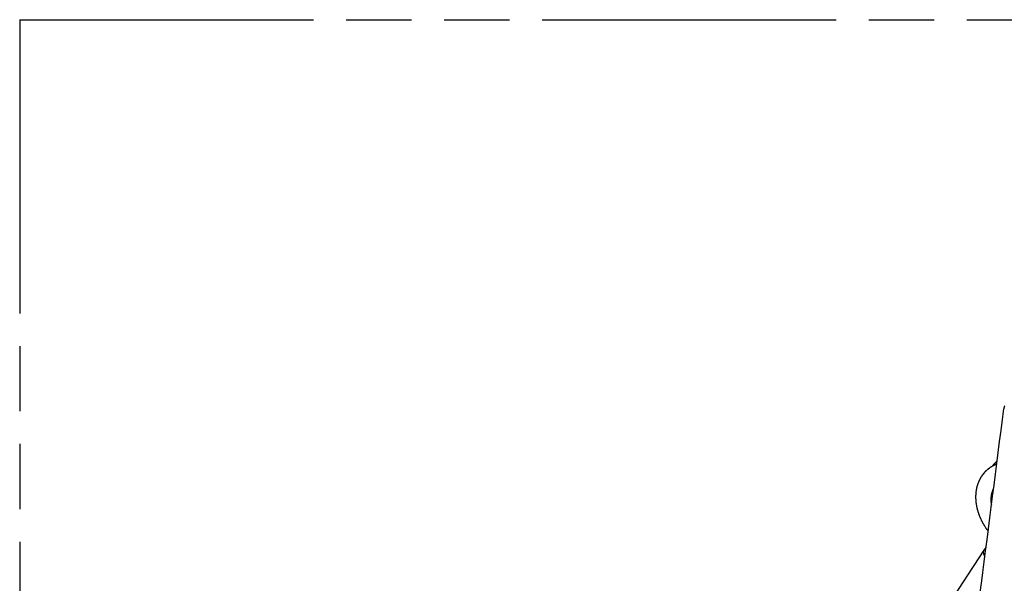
# Model space of a CAD drawing. Header units: millimetres. Extents: x 0 to 210, y 0 to 297.
# Tile 59 of 88: x 50 to 79, y 241 to 258. Entities that reach past the tile are written whole.
import ezdxf

# ---------------------------------------------------------------- set-up
doc = ezdxf.new("R2010")
doc.units = ezdxf.units.MM
doc.header["$LTSCALE"] = 19.36
doc.linetypes.add('PHANTOM', pattern=[0.8, 0.45, -0.05, 0.1, -0.05, 0.1, -0.05])
doc.layers.get('0').update_dxf_attribs({"linetype": 'CONTINUOUS'})
doc.layers.add('DEFAULT_3', color=7, linetype='PHANTOM')

msp = doc.modelspace()

# ---------------------------------------------------------------- linework, layer by layer
at = {"color": 7, "linetype": 'Continuous'}
for p, q in [((78.4622, 243.5369), (78.4621, 243.5256)), ((78.4621, 243.5256), (78.4621, 243.5144)), ((78.4621, 243.5144), (78.4623, 243.5031)), ((78.4623, 243.5481), (78.4622, 243.5369)), ((78.4625, 243.5593), (78.4623, 243.5481)), ((78.4623, 243.5031), (78.4625, 243.4918)), ((78.4629, 243.5704), (78.4625, 243.5593)), ((78.4625, 243.4918), (78.4628, 243.4805)), ((78.4628, 243.4805), (78.4633, 243.4692)), ((78.4633, 243.4692), (78.4638, 243.4578)), ((78.4638, 243.4578), (78.4644, 243.4465)), ((78.4644, 243.4465), (78.4651, 243.4351)), ((78.4651, 243.4351), (78.4659, 243.4236)), ((78.4659, 243.4236), (78.4668, 243.4122)), ((78.4668, 243.4122), (78.4679, 243.4006)), ((78.4679, 243.4006), (78.469, 243.3891)), ((78.469, 243.3891), (78.4702, 243.3775)), ((78.4702, 243.3775), (78.4715, 243.366)), ((78.4715, 243.366), (78.4729, 243.3544)), ((78.4729, 243.3544), (78.4744, 243.3427)), ((78.4744, 243.3427), (78.476, 243.3311)), ((78.476, 243.3311), (78.4776, 243.3194)), ((78.4776, 243.3194), (78.4794, 243.3078)), ((78.4794, 243.3078), (78.4813, 243.2961)), ((78.4813, 243.2961), (78.4833, 243.2844)), ((78.4833, 243.2844), (78.4854, 243.2727)), ((78.4854, 243.2727), (78.4875, 243.261)), ((78.4875, 243.261), (78.4898, 243.2493)), ((78.4898, 243.2493), (78.4922, 243.2376)), ((78.4922, 243.2376), (78.4946, 243.2259)), ((78.4946, 243.2259), (78.4972, 243.2142)), ((78.4972, 243.2142), (78.4998, 243.2025)), ((78.4998, 243.2025), (78.5025, 243.1908)), ((78.5025, 243.1908), (78.5054, 243.1791)), ((78.5054, 243.1791), (78.5083, 243.1675)), ((78.5083, 243.1675), (78.5113, 243.1558)), ((78.5113, 243.1558), (78.5144, 243.1441)), ((78.5144, 243.1441), (78.5176, 243.1325)), ((78.5176, 243.1325), (78.5209, 243.1208)), ((78.5209, 243.1208), (78.5242, 243.1092)), ((78.5242, 243.1092), (78.5277, 243.0976)), ((78.5277, 243.0976), (78.5313, 243.086)), ((78.5313, 243.086), (78.5349, 243.0743)), ((78.5349, 243.0743), (78.5387, 243.0627)), ((78.5387, 243.0627), (78.5425, 243.0511)), ((78.5425, 243.0511), (78.5464, 243.0394)), ((78.5464, 243.0394), (78.5504, 243.0278)), ((78.5504, 243.0278), (78.5546, 243.0162)), ((78.5546, 243.0162), (78.5588, 243.0046)), ((78.5588, 243.0046), (78.5631, 242.993)), ((78.5631, 242.993), (78.5674, 242.9815)), ((78.5674, 242.9815), (78.5719, 242.9699)), ((78.5719, 242.9699), (78.5765, 242.9584)), ((78.5765, 242.9584), (78.5811, 242.9469)), ((78.5811, 242.9469), (78.5858, 242.9353)), ((78.5931, 242.9181), (78.5981, 242.9067)), ((78.5981, 242.9067), (78.6031, 242.8952)), ((78.6031, 242.8952), (78.6082, 242.8838)), ((78.6082, 242.8838), (78.6134, 242.8724)), ((78.6134, 242.8724), (78.6187, 242.8611)), ((78.6187, 242.8611), (78.6241, 242.8497)), ((78.6241, 242.8497), (78.6295, 242.8384)), ((78.6295, 242.8384), (78.635, 242.8272)), ((78.635, 242.8272), (78.6406, 242.8159)), ((78.6406, 242.8159), (78.6463, 242.8047)), ((78.6463, 242.8047), (78.6521, 242.7935)), ((78.6521, 242.7935), (78.6579, 242.7824)), ((78.6579, 242.7824), (78.6639, 242.7713)), ((78.6639, 242.7713), (78.6699, 242.7602)), ((78.6699, 242.7602), (78.676, 242.7491)), ((78.676, 242.7491), (78.6822, 242.738)), ((78.6822, 242.738), (78.6885, 242.7269)), ((78.6885, 242.7269), (78.6948, 242.7159)), ((78.6948, 242.7159), (78.7013, 242.7049)), ((78.7111, 242.6884), (78.7178, 242.6775)), ((78.7178, 242.6775), (78.7245, 242.6666)), ((78.7245, 242.6666), (78.7313, 242.6557)), ((78.7313, 242.6557), (78.7382, 242.6448)), ((78.7382, 242.6448), (78.7452, 242.634)), ((78.7452, 242.634), (78.7522, 242.6233)), ((78.7522, 242.6233), (78.7594, 242.6125)), ((78.7594, 242.6125), (78.7666, 242.6018)), ((78.7666, 242.6018), (78.7739, 242.5912)), ((78.7739, 242.5912), (78.7812, 242.5805)), ((78.7812, 242.5805), (78.7886, 242.57)), ((78.7886, 242.57), (78.7961, 242.5594)), ((78.7961, 242.5594), (78.8037, 242.5489)), ((78.8037, 242.5489), (78.8113, 242.5385)), ((78.8113, 242.5385), (78.819, 242.5281)), ((78.819, 242.5281), (78.8268, 242.5178)), ((78.8268, 242.5178), (78.8324, 242.5104)), ((78.7085, 241.9486), (72.5859, 232.59)), ((78.7111, 241.9524), (78.7085, 241.9486)), ((78.7136, 241.9562), (78.7111, 241.9524)), ((78.7162, 241.96), (78.7136, 241.9562)), ((78.7188, 241.9638), (78.7162, 241.96)), ((78.7215, 241.9676), (78.7188, 241.9638)), ((78.7243, 241.9714), (78.7215, 241.9676)), ((78.7271, 241.9752), (78.7243, 241.9714))]:
    msp.add_line(p, q, dxfattribs=at)
for points in [[(79.0977, 244.5797), (79.0973, 244.5794), (79.0936, 244.5764), (79.0899, 244.5734), (79.0862, 244.5704), (79.0825, 244.5673), (79.0788, 244.5643), (79.0752, 244.5612), (79.0716, 244.5581), (79.068, 244.555), (79.0644, 244.5518), (79.0608, 244.5487), (79.0572, 244.5455), (79.0537, 244.5423), (79.0501, 244.5391), (79.0466, 244.5358), (79.0431, 244.5326), (79.0396, 244.5293), (79.0362, 244.526), (79.0327, 244.5227), (79.0293, 244.5194), (79.0259, 244.516), (79.0225, 244.5127), (79.0191, 244.5093), (79.0157, 244.5059), (79.0124, 244.5024), (79.009, 244.499), (79.0057, 244.4956), (79.0024, 244.4921), (78.9991, 244.4886), (78.9959, 244.4851), (78.9926, 244.4816), (78.9894, 244.478), (78.9862, 244.4744), (78.983, 244.4709), (78.9798, 244.4673), (78.9766, 244.4637), (78.9735, 244.46), (78.9704, 244.4564), (78.9673, 244.4527), (78.9642, 244.449), (78.9611, 244.4453), (78.958, 244.4416), (78.955, 244.4379), (78.952, 244.4342), (78.949, 244.4304), (78.9469, 244.4277)], [(78.9236, 244.4139), (78.9199, 244.4116), (78.9158, 244.409), (78.9118, 244.4065), (78.9078, 244.4039), (78.9038, 244.4013), (78.8998, 244.3987), (78.8958, 244.3961), (78.8919, 244.3935), (78.8879, 244.3908), (78.884, 244.3881), (78.88, 244.3854), (78.8761, 244.3826), (78.8722, 244.3799), (78.8683, 244.3771), (78.8644, 244.3743), (78.8606, 244.3715), (78.8568, 244.3687), (78.8529, 244.3658), (78.8491, 244.363), (78.8453, 244.3601), (78.8416, 244.3572), (78.8378, 244.3542), (78.8341, 244.3513), (78.8303, 244.3483), (78.8266, 244.3454), (78.8229, 244.3424), (78.8193, 244.3393), (78.8156, 244.3363), (78.812, 244.3333), (78.8083, 244.3302), (78.8047, 244.3271), (78.8011, 244.324), (78.7975, 244.3209), (78.794, 244.3177), (78.7904, 244.3146), (78.7869, 244.3114), (78.7834, 244.3082), (78.7799, 244.305), (78.7764, 244.3017), (78.773, 244.2985), (78.7695, 244.2952), (78.7661, 244.2919), (78.7627, 244.2886), (78.7593, 244.2853), (78.756, 244.282), (78.7526, 244.2786), (78.7492, 244.2752), (78.7459, 244.2719), (78.7426, 244.2684), (78.7393, 244.265), (78.736, 244.2615), (78.7328, 244.2581), (78.7295, 244.2546), (78.7263, 244.2511), (78.7231, 244.2475), (78.7198, 244.244), (78.7167, 244.2404), (78.7135, 244.2368), (78.7103, 244.2332), (78.7072, 244.2296), (78.7041, 244.226), (78.701, 244.2223), (78.6979, 244.2186), (78.6948, 244.2149), (78.6918, 244.2112), (78.6887, 244.2075), (78.6857, 244.2037), (78.6827, 244.2), (78.6797, 244.1962), (78.6768, 244.1924), (78.6738, 244.1885), (78.6709, 244.1847), (78.668, 244.1809), (78.6651, 244.177), (78.6622, 244.1731), (78.6593, 244.1692), (78.6565, 244.1652), (78.6537, 244.1613), (78.6509, 244.1573), (78.6481, 244.1534), (78.6453, 244.1494), (78.6426, 244.1454), (78.6398, 244.1413), (78.6371, 244.1373), (78.6344, 244.1332), (78.6318, 244.1292), (78.6291, 244.1251), (78.6265, 244.121), (78.6239, 244.1168), (78.6213, 244.1127), (78.6187, 244.1085), (78.6161, 244.1044), (78.6136, 244.1002), (78.6111, 244.096), (78.6086, 244.0918), (78.6061, 244.0875), (78.6036, 244.0833), (78.6012, 244.079), (78.5988, 244.0747), (78.5963, 244.0704), (78.594, 244.0661), (78.5916, 244.0618), (78.5893, 244.0575), (78.5869, 244.0531), (78.5846, 244.0487), (78.5824, 244.0443), (78.5801, 244.0399), (78.5778, 244.0355), (78.5756, 244.0311), (78.5734, 244.0266), (78.5712, 244.0222), (78.5691, 244.0177), (78.5669, 244.0132), (78.5648, 244.0086), (78.5627, 244.0041), (78.5606, 243.9995), (78.5585, 243.995), (78.5564, 243.9904), (78.5544, 243.9858), (78.5524, 243.9812), (78.5504, 243.9765), (78.5485, 243.9719), (78.5465, 243.9672), (78.5446, 243.9625), (78.5427, 243.9578), (78.5408, 243.9531), (78.5389, 243.9484), (78.5371, 243.9436), (78.5352, 243.9389), (78.5334, 243.9341), (78.5317, 243.9293), (78.5299, 243.9245), (78.5282, 243.9197), (78.5264, 243.9149), (78.5248, 243.9101), (78.5231, 243.9052), (78.5214, 243.9004), (78.5198, 243.8955), (78.5182, 243.8906), (78.5166, 243.8857), (78.515, 243.8808), (78.5135, 243.8758), (78.512, 243.8709), (78.5105, 243.8659), (78.509, 243.861), (78.5075, 243.856), (78.5061, 243.851), (78.5047, 243.846), (78.5033, 243.841), (78.5019, 243.8359), (78.5006, 243.8309), (78.4993, 243.8259), (78.498, 243.8208), (78.4967, 243.8157), (78.4955, 243.8106), (78.4942, 243.8056), (78.493, 243.8005), (78.4918, 243.7953), (78.4907, 243.7902), (78.4895, 243.7851), (78.4884, 243.7799), (78.4873, 243.7748), (78.4863, 243.7696), (78.4852, 243.7645), (78.4842, 243.7593), (78.4832, 243.7541), (78.4822, 243.7489), (78.4813, 243.7437), (78.4803, 243.7384), (78.4794, 243.7332), (78.4785, 243.7279), (78.4777, 243.7226), (78.4768, 243.7174), (78.476, 243.712), (78.4752, 243.7067), (78.4744, 243.7014), (78.4737, 243.696), (78.4729, 243.6907), (78.4722, 243.6853), (78.4716, 243.6799), (78.4709, 243.6746), (78.4703, 243.6692), (78.4697, 243.6638), (78.4691, 243.6583), (78.4685, 243.6529), (78.468, 243.6475), (78.4674, 243.642), (78.467, 243.6366), (78.4665, 243.6311), (78.466, 243.6256), (78.4656, 243.6201), (78.4652, 243.6147), (78.4648, 243.6092), (78.4645, 243.6036), (78.4642, 243.5981), (78.4639, 243.5926), (78.4636, 243.5871), (78.4633, 243.5815), (78.4629, 243.5704)], [(79.0866, 244.4936), (79.084, 244.4927), (79.0794, 244.4909), (79.0748, 244.4891), (79.0703, 244.4873), (79.0657, 244.4855), (79.0611, 244.4836), (79.0566, 244.4818), (79.0521, 244.4799), (79.0476, 244.478), (79.0431, 244.476), (79.0386, 244.4741), (79.0342, 244.4721), (79.0297, 244.4701), (79.0253, 244.4681), (79.0209, 244.4661), (79.0165, 244.464), (79.0121, 244.4619), (79.0078, 244.4599), (79.0034, 244.4577), (78.9991, 244.4556), (78.9948, 244.4535), (78.9905, 244.4513), (78.9862, 244.4491), (78.9819, 244.4469), (78.9776, 244.4446), (78.9734, 244.4424), (78.9691, 244.4401), (78.9649, 244.4378), (78.9607, 244.4355), (78.9565, 244.4332), (78.9523, 244.4308), (78.9481, 244.4284), (78.944, 244.426), (78.9398, 244.4236), (78.9357, 244.4212), (78.9316, 244.4187), (78.9275, 244.4162), (78.9236, 244.4139)], [(78.9621, 243.5229), (78.9621, 243.5235), (78.9621, 243.5271), (78.9621, 243.5308), (78.9622, 243.5344), (78.9622, 243.538), (78.9623, 243.5416), (78.9624, 243.5453), (78.9625, 243.5489), (78.9626, 243.5525), (78.9627, 243.556), (78.9629, 243.5596), (78.963, 243.5632), (78.9632, 243.5667), (78.9634, 243.5703), (78.9636, 243.5738), (78.9638, 243.5773), (78.9641, 243.5808), (78.9644, 243.5843), (78.9646, 243.5878), (78.9649, 243.5913), (78.9652, 243.5948), (78.9655, 243.5982), (78.9659, 243.6017), (78.9662, 243.6051), (78.9666, 243.6085), (78.967, 243.612), (78.9674, 243.6153), (78.9678, 243.6187), (78.9682, 243.6221), (78.9687, 243.6255), (78.9691, 243.6288), (78.9696, 243.6322), (78.9701, 243.6355), (78.9706, 243.6388), (78.9711, 243.6421), (78.9717, 243.6454), (78.9722, 243.6487), (78.9728, 243.6519), (78.9734, 243.6552), (78.974, 243.6585), (78.9746, 243.6618), (78.9753, 243.6652), (78.9759, 243.6685), (78.9766, 243.6718), (78.9773, 243.6751), (78.978, 243.6784), (78.9787, 243.6817), (78.9795, 243.6849), (78.9802, 243.6882), (78.981, 243.6914), (78.9818, 243.6947), (78.9826, 243.6979), (78.9834, 243.7011), (78.9843, 243.7043), (78.9852, 243.7075), (78.986, 243.7107), (78.9863, 243.7118)], [(78.5858, 242.9353), (78.5882, 242.9296), (78.5931, 242.9181)], [(78.7013, 242.7049), (78.7046, 242.6994), (78.7111, 242.6884)], [(78.7431, 241.9959), (78.7417, 241.9942), (78.7402, 241.9923), (78.7387, 241.9904), (78.7372, 241.9885), (78.7357, 241.9866), (78.7342, 241.9847), (78.7328, 241.9828), (78.7313, 241.9809), (78.7299, 241.979), (78.7271, 241.9752)], [(78.7705, 242.0267), (78.769, 242.0251), (78.7674, 242.0234), (78.7658, 242.0217), (78.7641, 242.0199), (78.7624, 242.0181), (78.7607, 242.0162), (78.759, 242.0143), (78.7572, 242.0124), (78.7555, 242.0104), (78.7537, 242.0084), (78.7519, 242.0063), (78.7501, 242.0042), (78.7483, 242.0022), (78.7466, 242.0001), (78.7448, 241.9979), (78.7431, 241.9959)]]:
    msp.add_lwpolyline(points, dxfattribs=at)
at = {"color": 9, "linetype": 'Continuous'}
msp.add_arc((79.0474, 241.7468), 0.3932, 134.78189, 140.69015, dxfattribs=at)
at = {"color": 6, "linetype": 'Continuous'}
for points, knots in [([(78.4129, 239.228), (78.4864, 239.8041), (78.7807, 242.1085), (79.076, 244.4127), (79.2982, 246.1407)], [0, 0, 0, 0, 0.2500245, 1, 1, 1, 1]), ([(79.3262, 246.224), (79.3225, 246.2178), (79.3158, 246.205), (79.3078, 246.1847), (79.3017, 246.1631), (79.2991, 246.1482), (79.2982, 246.1407)], [0, 0, 0, 0, 0.2421735, 0.4889721, 0.7413371, 1, 1, 1, 1])]:
    msp.add_open_spline(points, degree=3, knots=knots, dxfattribs=at)
at = {"color": 9, "linetype": 'Continuous'}
for points, knots in [([(79.0863, 244.4913), (79.0577, 244.4812), (79.002, 244.4582), (78.9491, 244.4295), (78.9236, 244.4139)], [0, 0, 0, 0, 0.5033809, 1, 1, 1, 1]), ([(78.9962, 243.7895), (78.9864, 243.772), (78.9683, 243.7354), (78.9466, 243.6776), (78.933, 243.627), (78.9248, 243.5851), (78.9199, 243.5529), (78.9164, 243.52), (78.9135, 243.475), (78.9135, 243.4176), (78.9189, 243.3476), (78.9261, 243.3007), (78.9305, 243.2772)], [0, 0, 0, 0, 0.114586, 0.2315384, 0.3512895, 0.4123516, 0.4742499, 0.5370024, 0.6006139, 0.7303805, 0.8635233, 1, 1, 1, 1]), ([(78.7074, 241.9469), (78.7045, 241.9424), (78.699, 241.9325), (78.693, 241.9157), (78.6894, 241.8959), (78.6891, 241.8732), (78.693, 241.8476), (78.7001, 241.8249), (78.7083, 241.8057), (78.7191, 241.7849), (78.729, 241.7697), (78.7364, 241.7598)], [0, 0, 0, 0, 0.0794116, 0.1672452, 0.2657135, 0.3773975, 0.5049598, 0.6506665, 0.7308225, 0.81587, 1, 1, 1, 1])]:
    msp.add_open_spline(points, degree=3, knots=knots, dxfattribs=at)
at = {"layer": 'DEFAULT_3', "color": 91, "linetype": 'PHANTOM', "true_color": 0x80ff80}
for q in [(50.1286, 207.68), (150.1286, 257.68)]:
    msp.add_line((50.1286, 257.68), q, dxfattribs=at)

doc.saveas('drawing.dxf')
